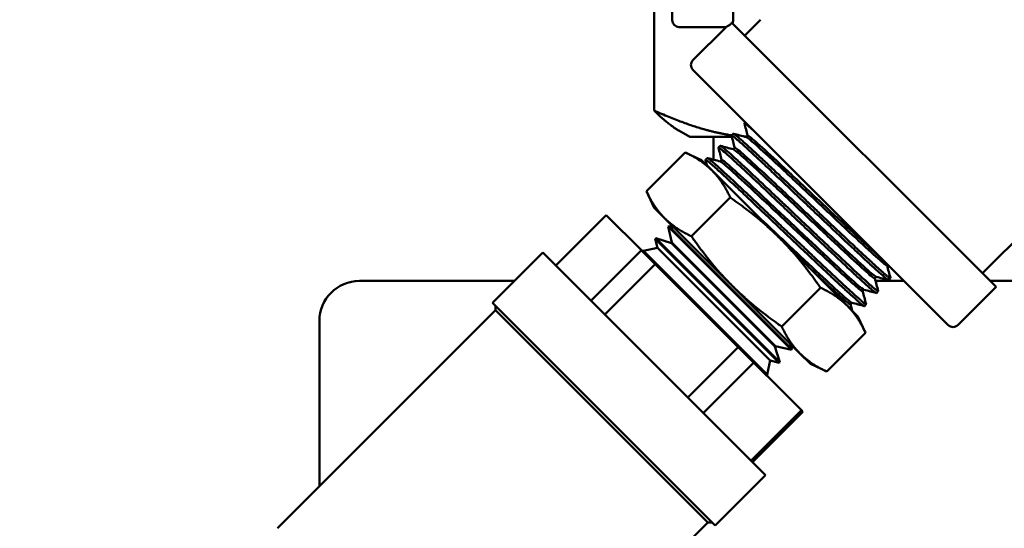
# Model space of a CAD drawing. Header units: inches. Extents: x 0.1 to 33.9, y 0.6 to 21.4.
# Tile 4 of 82: x 7.1 to 10.2, y 3.5 to 5.1. Entities that reach past the tile are written whole.
import ezdxf

# ---------------------------------------------------------------- set-up
doc = ezdxf.new("R2010")
doc.units = ezdxf.units.IN
doc.header["$MEASUREMENT"] = 0
doc.layers.add('Dimension (ANSI)', color=7, linetype='Continuous', lineweight=25)
doc.layers.add('Visible (ANSI)', color=7, linetype='Continuous', lineweight=50)
doc.styles.add('Note Text (ANSI)', font='tahoma.ttf')
doc.dimstyles.new('Default (ANSI)', dxfattribs={"dimtxt": 0.12, "dimasz": 0.098425, "dimexe": 0.125, "dimexo": 0.0625, "dimgap": 0.031496, "dimtad": 0, "dimtih": 1, "dimtoh": 1, "dimrnd": 1e-08, "dimzin": 4, "dimdsep": 46, "dimtxsty": 'Note Text (ANSI)', "dimcen": 0.09, "dimdle": 0.393701, "dimclrd": 256, "dimclre": 256, "dimclrt": 256, "dimadec": 0, "dimazin": 1, "dimtfac": 1, "dimtofl": 0, "dimtmove": 0, "dimatfit": 3, "dimfxl": 1, "dimtolj": 1, "dimtzin": 4, "dimlwd": -1, "dimlwe": -1, "dimarcsym": 0})

# ---------------------------------------------------------------- blocks, each defined once
blk = doc.blocks.new('*D8')
at = {"layer": 'Defpoints', "color": 0, "transparency": 16777216}
for p in [(9.9454, 11.5564), (18.5, 11.5564), (16.9252, 4.5759)]:
    blk.add_point(p, dxfattribs=at)
at = {"layer": 'Dimension (ANSI)', "transparency": 16777216}
for p, q in [((10.0079, 11.5564), (18.625, 11.5564)), ((18.5, 11.4579), (18.5, 8.1604)), ((18.5, 4.6743), (18.5, 7.9719)), ((16.9877, 4.5759), (18.625, 4.5759))]:
    blk.add_line(p, q, dxfattribs=at)
for points in [[(18.4836, 11.4579), (18.5164, 11.4579), (18.5, 11.5564)], [(18.4836, 4.6743), (18.5164, 4.6743), (18.5, 4.5759)]]:
    blk.add_solid(points, dxfattribs=at)
at = {"layer": 'Dimension (ANSI)', "transparency": 16777216, "insert": (18.3463, 8.1289), "char_height": 0.12, "attachment_point": 1, "style": 'Note Text (ANSI)'}
blk.add_mtext('\\A1;6.98', dxfattribs=at)
blk = doc.blocks.new('*D9')
at = {"layer": 'Defpoints', "color": 0, "transparency": 16777216}
for p in [(4.7284, 11.5564), (7.2481, 11.5564), (9.7063, 2.3583)]:
    blk.add_point(p, dxfattribs=at)
at = {"layer": 'Dimension (ANSI)', "transparency": 16777216}
for p, q in [((7.1856, 11.5564), (4.6034, 11.5564)), ((4.7284, 11.4579), (4.7284, 7.0513)), ((4.7284, 2.4567), (4.7284, 6.8633)), ((9.6438, 2.3583), (4.6034, 2.3583))]:
    blk.add_line(p, q, dxfattribs=at)
for points in [[(4.712, 11.4579), (4.7448, 11.4579), (4.7284, 11.5564)], [(4.712, 2.4567), (4.7448, 2.4567), (4.7284, 2.3583)]]:
    blk.add_solid(points, dxfattribs=at)
at = {"layer": 'Dimension (ANSI)', "transparency": 16777216, "insert": (4.5743, 7.0198), "char_height": 0.12, "attachment_point": 1, "style": 'Note Text (ANSI)'}
blk.add_mtext('\\A1;9.20', dxfattribs=at)

msp = doc.modelspace()

# ---------------------------------------------------------------- linework, layer by layer
at = {"layer": 'Visible (ANSI)'}
for p, q in [((9.1619, 5.0746), (9.1619, 6.2011)), ((9.3519, 6.2011), (9.3519, 5.0746)), ((9.1051, 5.1461), (9.1051, 4.7921)), ((10.1302, 4.2838), (10.953, 5.1065)), ((9.3878, 5.0262), (9.4373, 5.0757)), ((9.1836, 5.0529), (9.3296, 5.0529)), ((9.2264, 4.9497), (9.3296, 5.0529)), ((9.3296, 5.0529), (9.3301, 5.0531)), ((10.1727, 4.2413), (9.348, 5.066)), ((10.0229, 4.1224), (9.2264, 4.9189)), ((9.39, 4.7553), (9.387, 4.7525)), ((9.2163, 4.7099), (9.1827, 4.7293)), ((9.2163, 4.7099), (9.3475, 4.7099)), ((9.29, 4.6388), (9.29, 4.7099)), ((9.3522, 4.7198), (9.3465, 4.7145)), ((9.3539, 4.7099), (9.3539, 4.7099)), ((9.39, 4.7099), (9.3933, 4.7099)), ((9.3926, 4.7092), (9.3973, 4.7139)), ((9.3116, 4.6817), (9.306, 4.6764)), ((9.3521, 4.6711), (9.3568, 4.6758)), ((9.202, 4.6613), (9.0809, 4.5403)), ((9.2534, 4.6373), (9.202, 4.6613)), ((9.2711, 4.6437), (9.2655, 4.6383)), ((9.2534, 4.6373), (9.2861, 4.6046)), ((9.27, 4.6208), (9.2654, 4.6378)), ((9.29, 4.6191), (9.29, 4.6191)), ((9.3116, 4.633), (9.3163, 4.6378)), ((9.3783, 4.6138), (9.3782, 4.6138)), ((9.4974, 4.3934), (9.2861, 4.6046)), ((9.1049, 4.4888), (9.0809, 4.5403)), ((9.3428, 4.5205), (9.2218, 4.3995)), ((9.1049, 4.4888), (9.1376, 4.4561)), ((8.7983, 4.3086), (8.9555, 4.4658)), ((8.9555, 4.4658), (9.0654, 4.3558)), ((9.1376, 4.4561), (9.3489, 4.2449)), ((9.1506, 4.4312), (9.1491, 4.4297)), ((9.1491, 4.4297), (9.5338, 4.0451)), ((9.1608, 4.3798), (9.1491, 4.4297)), ((9.1506, 4.4312), (9.5352, 4.0466)), ((9.1677, 4.426), (9.1506, 4.4312)), ((9.1101, 4.3932), (9.1086, 4.3917)), ((9.1086, 4.3917), (9.4957, 4.0046)), ((9.1154, 4.3629), (9.1086, 4.3917)), ((9.1101, 4.3932), (9.4972, 4.0061)), ((9.1593, 4.3783), (9.1101, 4.3932)), ((9.1608, 4.3798), (9.1593, 4.3783)), ((9.1593, 4.3783), (9.4824, 4.0553)), ((9.1608, 4.3798), (9.4838, 4.0568)), ((9.4974, 4.3934), (9.7087, 4.1821)), ((8.7577, 4.3493), (8.6005, 4.1921)), ((8.7577, 4.3493), (9.4533, 3.6537)), ((9.0654, 4.3558), (8.9083, 4.1987)), ((9.0654, 4.3558), (9.1088, 4.3124)), ((9.0682, 4.3535), (9.0678, 4.3534)), ((9.0697, 4.3551), (9.0681, 4.3537)), ((9.0681, 4.3537), (9.4577, 3.9641)), ((9.0682, 4.3535), (9.0681, 4.3537)), ((9.0682, 4.3535), (9.4575, 3.9641)), ((9.0697, 4.3551), (9.4591, 3.9656)), ((9.0724, 4.3543), (9.0697, 4.3551)), ((9.1154, 4.3629), (9.0724, 4.3543)), ((9.4583, 3.9683), (9.0724, 4.3543)), ((9.1154, 4.3629), (9.4669, 4.0113)), ((8.9517, 4.1553), (9.1088, 4.3124)), ((9.1088, 4.3124), (9.368, 4.0533)), ((9.832, 4.3087), (9.8343, 4.311)), ((9.794, 4.2681), (9.7987, 4.2729)), ((8.185, 4.2599), (8.6683, 4.2599)), ((9.3489, 4.2449), (9.5602, 4.0336)), ((9.6736, 4.2588), (9.6735, 4.2588)), ((9.7964, 4.2599), (9.8854, 4.2599)), ((9.8428, 4.2684), (9.8375, 4.2627)), ((10.1541, 4.2599), (10.935, 4.2599)), ((9.6245, 4.2388), (9.5035, 4.1178)), ((9.7559, 4.2276), (9.7607, 4.2324)), ((9.8048, 4.2279), (9.7994, 4.2222)), ((10.0537, 4.1224), (10.1727, 4.2413)), ((8.6005, 4.1921), (9.2962, 3.4965)), ((8.6103, 4.1685), (8.6103, 4.1823)), ((9.7087, 4.1821), (9.7413, 4.1494)), ((9.7179, 4.1871), (9.7226, 4.1919)), ((9.718, 4.1873), (9.7234, 4.1674)), ((9.7667, 4.1874), (9.7614, 4.1817)), ((8.6103, 4.1685), (7.9295, 3.4876)), ((8.6103, 4.1685), (9.2725, 3.5063)), ((8.06, 4.1349), (8.06, 3.6182)), ((9.7413, 4.1494), (9.7653, 4.0979)), ((9.7653, 4.0979), (9.6443, 3.9769)), ((9.5301, 4.0637), (9.5352, 4.0466)), ((9.368, 4.0533), (9.2108, 3.8961)), ((9.368, 4.0533), (9.4159, 4.0053)), ((9.4838, 4.0568), (9.4824, 4.0553)), ((9.4824, 4.0553), (9.4972, 4.0061)), ((9.4838, 4.0568), (9.5338, 4.0451)), ((9.5352, 4.0466), (9.5338, 4.0451)), ((9.5602, 4.0336), (9.5928, 4.0009)), ((9.2588, 3.8482), (9.4159, 4.0053)), ((9.4159, 4.0053), (9.5652, 3.8561)), ((9.4669, 4.0113), (9.4583, 3.9683)), ((9.4669, 4.0113), (9.4957, 4.0046)), ((9.4972, 4.0061), (9.4957, 4.0046)), ((9.5928, 4.0009), (9.6443, 3.9769)), ((9.4591, 3.9656), (9.4577, 3.9641)), ((9.4583, 3.9683), (9.4591, 3.9656)), ((9.4575, 3.9641), (9.4574, 3.9638)), ((9.4575, 3.9641), (9.4577, 3.9641)), ((9.5652, 3.8561), (9.408, 3.6989)), ((9.4126, 3.6943), (9.5698, 3.8515)), ((9.5652, 3.8561), (9.5698, 3.8515)), ((9.4533, 3.6537), (9.2962, 3.4965)), ((9.2725, 3.5063), (9.1574, 3.3912)), ((9.2725, 3.5063), (9.2864, 3.5063))]:
    msp.add_line(p, q, dxfattribs=at)
for centre, radius, start, end in [((9.1836, 5.0746), 0.0218, 180, 270), ((9.3301, 5.0746), 0.0218, 332.4877, 0), ((9.2418, 4.9343), 0.0217, 135, 225), ((8.185, 4.1349), 0.125, 90, 180), ((10.0383, 4.1377), 0.0217, 225, 315)]:
    msp.add_arc(centre, radius, start, end, dxfattribs=at)
for points, knots in [([(9.3301, 5.0531), (9.3304, 5.0532), (9.3309, 5.0534), (9.333, 5.0544), (9.3354, 5.0556), (9.3389, 5.0578), (9.3401, 5.0586), (9.3421, 5.0601), (9.3427, 5.0607), (9.3439, 5.0617), (9.3444, 5.0621), (9.3452, 5.0629), (9.3456, 5.0633), (9.3465, 5.0642), (9.3469, 5.0647), (9.3475, 5.0654), (9.3478, 5.0657), (9.348, 5.066)], [-0.9621321, -0.9621321, -0.9621321, -0.9621321, -0.9285253, -0.9285253, -0.8350731, -0.8350731, -0.8070718, -0.8070718, -0.795642, -0.795642, -0.7886783, -0.7886783, -0.7827037, -0.7827037, -0.7758897, -0.7758897, -0.7704717, -0.7704717, -0.7704717, -0.7704717]), ([(9.4147, 4.7306), (9.4117, 4.7332), (9.409, 4.7357), (9.4065, 4.7378), (9.4005, 4.7431), (9.3958, 4.747), (9.3925, 4.7494), (9.3892, 4.7519), (9.3873, 4.7529), (9.387, 4.7525), (9.3869, 4.7524), (9.3869, 4.7522), (9.3869, 4.752)], [0.58431564, 0.58431564, 0.58431564, 0.58431564, 0.5859375, 0.5859375, 0.5859375, 0.58984375, 0.58984375, 0.58984375, 0.59375, 0.59375, 0.59375, 0.5946401, 0.5946401, 0.5946401, 0.5946401]), ([(9.8375, 4.2627), (9.8372, 4.2624), (9.8362, 4.2629), (9.8346, 4.264), (9.8321, 4.2656), (9.8283, 4.2686), (9.8231, 4.2731), (9.8205, 4.2753), (9.8175, 4.2779), (9.8142, 4.2808), (9.8109, 4.2837), (9.8072, 4.2869), (9.8033, 4.2904), (9.7955, 4.2975), (9.7864, 4.3057), (9.7761, 4.3152), (9.7658, 4.3248), (9.7545, 4.3353), (9.7423, 4.3467), (9.7362, 4.3524), (9.7298, 4.3583), (9.7233, 4.3645), (9.7167, 4.3706), (9.7099, 4.377), (9.703, 4.3835), (9.6891, 4.3966), (9.6748, 4.4102), (9.6599, 4.4242), (9.6451, 4.4383), (9.6296, 4.453), (9.6142, 4.4676), (9.5987, 4.4822), (9.5833, 4.4968), (9.5679, 4.5114), (9.5602, 4.5187), (9.5524, 4.5261), (9.5448, 4.5333), (9.5372, 4.5406), (9.5297, 4.5477), (9.5223, 4.5547), (9.5075, 4.5687), (9.4931, 4.5822), (9.4793, 4.5952), (9.4724, 4.6017), (9.4656, 4.6081), (9.4591, 4.6142), (9.4526, 4.6203), (9.4463, 4.6262), (9.4403, 4.6319), (9.4342, 4.6375), (9.4284, 4.643), (9.4228, 4.6482), (9.4172, 4.6534), (9.4118, 4.6584), (9.4067, 4.6631), (9.3965, 4.6724), (9.3875, 4.6806), (9.3798, 4.6876), (9.3759, 4.691), (9.3723, 4.6942), (9.3691, 4.6971), (9.3658, 4.6999), (9.3629, 4.7025), (9.3603, 4.7046), (9.3552, 4.7089), (9.3515, 4.7118), (9.3492, 4.7134), (9.348, 4.7141), (9.3472, 4.7145), (9.3468, 4.7145), (9.3464, 4.7146), (9.3463, 4.7144), (9.3465, 4.7139)], [0.6574266, 0.6574266, 0.6574266, 0.6574266, 0.66015625, 0.66015625, 0.66015625, 0.6640625, 0.6640625, 0.6640625, 0.66601562, 0.66601562, 0.66601562, 0.66796875, 0.66796875, 0.66796875, 0.671875, 0.671875, 0.671875, 0.67578125, 0.67578125, 0.67578125, 0.67773437, 0.67773437, 0.67773437, 0.6796875, 0.6796875, 0.6796875, 0.68359375, 0.68359375, 0.68359375, 0.6875, 0.6875, 0.6875, 0.69140625, 0.69140625, 0.69140625, 0.69335937, 0.69335937, 0.69335937, 0.6953125, 0.6953125, 0.6953125, 0.69921875, 0.69921875, 0.69921875, 0.70117187, 0.70117187, 0.70117187, 0.703125, 0.703125, 0.703125, 0.70507812, 0.70507812, 0.70507812, 0.70703125, 0.70703125, 0.70703125, 0.7109375, 0.7109375, 0.7109375, 0.71289062, 0.71289062, 0.71289062, 0.71484375, 0.71484375, 0.71484375, 0.71875, 0.71875, 0.71875, 0.72070312, 0.72070312, 0.72070312, 0.72225295, 0.72225295, 0.72225295, 0.72225295]), ([(9.3522, 4.7198), (9.3523, 4.7199), (9.3525, 4.7199), (9.3534, 4.7196), (9.3546, 4.7189), (9.3581, 4.7164), (9.3605, 4.7145), (9.3668, 4.7093), (9.3708, 4.7059), (9.3787, 4.6989), (9.3823, 4.6957), (9.39, 4.6888), (9.3941, 4.6851), (9.403, 4.677), (9.4079, 4.6725), (9.4154, 4.6656), (9.4177, 4.6634), (9.4292, 4.6528), (9.4392, 4.6435), (9.4549, 4.6288), (9.4602, 4.6238), (9.4734, 4.6115), (9.4814, 4.604), (9.4985, 4.5878), (9.5077, 4.5791), (9.5276, 4.5603), (9.5384, 4.5501), (9.5569, 4.5326), (9.5645, 4.5253), (9.5803, 4.5104), (9.5885, 4.5027), (9.6066, 4.4854), (9.6166, 4.4759), (9.6412, 4.4527), (9.6556, 4.439), (9.6752, 4.4205), (9.6805, 4.4155), (9.6933, 4.4034), (9.7007, 4.3964), (9.7167, 4.3813), (9.7251, 4.3734), (9.7452, 4.3545), (9.7564, 4.3441), (9.7711, 4.3305), (9.7752, 4.3267), (9.7847, 4.3179), (9.79, 4.313), (9.8011, 4.3029), (9.8066, 4.2979), (9.8177, 4.288), (9.8229, 4.2835), (9.8296, 4.2777), (9.8318, 4.2759), (9.8355, 4.2729), (9.837, 4.2717), (9.8398, 4.2696), (9.841, 4.2689), (9.8421, 4.2684), (9.8424, 4.2683), (9.8429, 4.2683), (9.843, 4.2685), (9.8429, 4.2689)], [12.359764, 12.359764, 12.359764, 12.359764, 12.399694, 12.399694, 12.497473, 12.497473, 12.601068, 12.601068, 12.716371, 12.716371, 12.797951, 12.797951, 12.875502, 12.875502, 12.958663, 12.958663, 12.99463, 12.99463, 13.134402, 13.134402, 13.202139, 13.202139, 13.298438, 13.298438, 13.402968, 13.402968, 13.520118, 13.520118, 13.601147, 13.601147, 13.686818, 13.686818, 13.791868, 13.791868, 13.946794, 13.946794, 14.006275, 14.006275, 14.091253, 14.091253, 14.19388, 14.19388, 14.344777, 14.344777, 14.406185, 14.406185, 14.493974, 14.493974, 14.602366, 14.602366, 14.731665, 14.731665, 14.804127, 14.804127, 14.874263, 14.874263, 14.959481, 14.959481, 14.995517, 14.995517, 15.059323, 15.059323, 15.059323, 15.059323]), ([(9.832, 4.3087), (9.8315, 4.3081), (9.8287, 4.3099), (9.8142, 4.3213), (9.7971, 4.3365), (9.751, 4.3787), (9.722, 4.4057), (9.6582, 4.4655), (9.6234, 4.4983), (9.5556, 4.5622), (9.5225, 4.5933), (9.4651, 4.6468), (9.4407, 4.6692), (9.4061, 4.6999), (9.3957, 4.7083), (9.393, 4.7091)], [0.60512977, 0.60512977, 0.60512977, 0.60512977, 0.609375, 0.609375, 0.6171875, 0.6171875, 0.625, 0.625, 0.6328125, 0.6328125, 0.640625, 0.640625, 0.6484375, 0.6484375, 0.65615233, 0.65615233, 0.65615233, 0.65615233]), ([(9.8163, 4.329), (9.8068, 4.3372), (9.7941, 4.3486), (9.7559, 4.3836), (9.7269, 4.4106), (9.6631, 4.4704), (9.6284, 4.5032), (9.5605, 4.5671), (9.5274, 4.5982), (9.47, 4.6517), (9.4456, 4.6741), (9.4108, 4.705), (9.4003, 4.7135), (9.3976, 4.714), (9.3974, 4.714), (9.3973, 4.7139)], [0.6120332, 0.6120332, 0.6120332, 0.6120332, 0.6171875, 0.6171875, 0.625, 0.625, 0.6328125, 0.6328125, 0.640625, 0.640625, 0.6484375, 0.6484375, 0.65625, 0.65625, 0.65699009, 0.65699009, 0.65699009, 0.65699009]), ([(9.7994, 4.2222), (9.7991, 4.2218), (9.7975, 4.2227), (9.7945, 4.2249), (9.7914, 4.2273), (9.7869, 4.231), (9.781, 4.236), (9.7781, 4.2385), (9.7748, 4.2414), (9.7712, 4.2446), (9.7676, 4.2478), (9.7636, 4.2514), (9.7594, 4.2552), (9.7509, 4.2629), (9.7413, 4.2717), (9.7306, 4.2816), (9.7199, 4.2915), (9.708, 4.3026), (9.6954, 4.3144), (9.6828, 4.3263), (9.6694, 4.3388), (9.6553, 4.3522), (9.6483, 4.3588), (9.641, 4.3657), (9.6336, 4.3726), (9.6263, 4.3796), (9.6189, 4.3866), (9.6114, 4.3937), (9.5964, 4.4079), (9.5811, 4.4223), (9.5655, 4.4371), (9.5499, 4.4519), (9.5345, 4.4666), (9.5192, 4.4811), (9.5115, 4.4884), (9.504, 4.4955), (9.4964, 4.5027), (9.4888, 4.5098), (9.4813, 4.517), (9.4739, 4.5239), (9.4592, 4.5379), (9.4451, 4.5512), (9.4317, 4.5638), (9.4182, 4.5765), (9.4053, 4.5886), (9.3935, 4.5996), (9.3817, 4.6106), (9.3709, 4.6206), (9.3612, 4.6296), (9.3563, 4.6341), (9.3516, 4.6383), (9.3473, 4.6422), (9.343, 4.6461), (9.3391, 4.6497), (9.3354, 4.6529), (9.3281, 4.6594), (9.3221, 4.6646), (9.3174, 4.6685), (9.3151, 4.6705), (9.3131, 4.6721), (9.3115, 4.6733), (9.3098, 4.6745), (9.3086, 4.6754), (9.3077, 4.6759), (9.3067, 4.6764), (9.3062, 4.6766), (9.306, 4.6764), (9.3059, 4.6763), (9.3059, 4.6761), (9.3059, 4.6759)], [0.78536552, 0.78536552, 0.78536552, 0.78536552, 0.7890625, 0.7890625, 0.7890625, 0.79296875, 0.79296875, 0.79296875, 0.79492187, 0.79492187, 0.79492187, 0.796875, 0.796875, 0.796875, 0.80078125, 0.80078125, 0.80078125, 0.8046875, 0.8046875, 0.8046875, 0.80859375, 0.80859375, 0.80859375, 0.81054687, 0.81054687, 0.81054687, 0.8125, 0.8125, 0.8125, 0.81640625, 0.81640625, 0.81640625, 0.8203125, 0.8203125, 0.8203125, 0.82226562, 0.82226562, 0.82226562, 0.82421875, 0.82421875, 0.82421875, 0.828125, 0.828125, 0.828125, 0.83203125, 0.83203125, 0.83203125, 0.8359375, 0.8359375, 0.8359375, 0.83789062, 0.83789062, 0.83789062, 0.83984375, 0.83984375, 0.83984375, 0.84375, 0.84375, 0.84375, 0.84570312, 0.84570312, 0.84570312, 0.84765625, 0.84765625, 0.84765625, 0.84960937, 0.84960937, 0.84960937, 0.85055922, 0.85055922, 0.85055922, 0.85055922]), ([(9.3116, 4.6817), (9.3118, 4.6819), (9.3123, 4.6818), (9.3139, 4.681), (9.315, 4.6802), (9.3181, 4.6779), (9.3201, 4.6763), (9.3255, 4.6719), (9.329, 4.6689), (9.3392, 4.66), (9.3465, 4.6534), (9.3582, 4.6428), (9.3615, 4.6398), (9.37, 4.632), (9.3754, 4.6271), (9.3862, 4.617), (9.3916, 4.612), (9.4028, 4.6016), (9.4086, 4.5962), (9.4267, 4.5792), (9.4396, 4.5671), (9.4596, 4.5482), (9.4663, 4.5419), (9.4806, 4.5284), (9.4882, 4.5212), (9.4992, 4.5107), (9.5025, 4.5076), (9.5194, 4.4916), (9.5331, 4.4786), (9.5531, 4.4597), (9.5592, 4.4538), (9.5744, 4.4394), (9.5834, 4.4309), (9.6017, 4.4135), (9.611, 4.4047), (9.633, 4.3839), (9.6456, 4.372), (9.6636, 4.355), (9.6695, 4.3495), (9.6838, 4.336), (9.6921, 4.3282), (9.7078, 4.3134), (9.7153, 4.3064), (9.7313, 4.2916), (9.7395, 4.284), (9.7516, 4.2728), (9.756, 4.2688), (9.7647, 4.2609), (9.769, 4.257), (9.7779, 4.249), (9.7824, 4.2451), (9.7918, 4.2369), (9.7962, 4.2333), (9.8005, 4.2301), (9.8015, 4.2294), (9.8033, 4.2282), (9.804, 4.2279), (9.8048, 4.2278), (9.8049, 4.228), (9.8048, 4.2284)], [7.018026, 7.018026, 7.018026, 7.018026, 7.090165, 7.090165, 7.168867, 7.168867, 7.254872, 7.254872, 7.360085, 7.360085, 7.517808, 7.517808, 7.576362, 7.576362, 7.661863, 7.661863, 7.740023, 7.740023, 7.817491, 7.817491, 7.974416, 7.974416, 8.050356, 8.050356, 8.134141, 8.134141, 8.170121, 8.170121, 8.315186, 8.315186, 8.380086, 8.380086, 8.47482, 8.47482, 8.574442, 8.574442, 8.713499, 8.713499, 8.781995, 8.781995, 8.88407, 8.88407, 8.984754, 8.984754, 9.108437, 9.108437, 9.183581, 9.183581, 9.268013, 9.268013, 9.375327, 9.375327, 9.528903, 9.528903, 9.589268, 9.589268, 9.663359, 9.663359, 9.729949, 9.729949, 9.729949, 9.729949]), ([(9.7983, 4.273), (9.7979, 4.2731), (9.7973, 4.2734), (9.7913, 4.2771), (9.7782, 4.2882), (9.7387, 4.3238), (9.7124, 4.3482), (9.6519, 4.4047), (9.6179, 4.4367), (9.5493, 4.5014), (9.5148, 4.5339), (9.4527, 4.592), (9.4252, 4.6176), (9.3828, 4.656), (9.3681, 4.6688), (9.3587, 4.6755), (9.3572, 4.6762), (9.3568, 4.6758)], [0.70972708, 0.70972708, 0.70972708, 0.70972708, 0.7109375, 0.7109375, 0.71875, 0.71875, 0.7265625, 0.7265625, 0.734375, 0.734375, 0.7421875, 0.7421875, 0.75, 0.75, 0.7578125, 0.7578125, 0.76072581, 0.76072581, 0.76072581, 0.76072581]), ([(9.2711, 4.6437), (9.2712, 4.6437), (9.2713, 4.6437), (9.2715, 4.6438), (9.2717, 4.6437), (9.2733, 4.643), (9.2757, 4.6413), (9.2809, 4.6372), (9.2826, 4.6358), (9.2876, 4.6316), (9.291, 4.6287), (9.2991, 4.6215), (9.304, 4.6171), (9.3159, 4.6064), (9.3232, 4.5997), (9.3357, 4.5882), (9.3404, 4.5838), (9.3525, 4.5726), (9.36, 4.5656), (9.3754, 4.5512), (9.3833, 4.5438), (9.4011, 4.5271), (9.4111, 4.5176), (9.4285, 4.5012), (9.4357, 4.4944), (9.4495, 4.4813), (9.456, 4.4752), (9.4748, 4.4574), (9.4871, 4.4457), (9.5121, 4.422), (9.5246, 4.4101), (9.544, 4.3918), (9.5508, 4.3853), (9.5637, 4.3731), (9.5697, 4.3674), (9.5838, 4.354), (9.592, 4.3462), (9.6033, 4.3356), (9.6065, 4.3325), (9.6173, 4.3223), (9.6247, 4.3153), (9.6412, 4.2998), (9.6501, 4.2914), (9.6602, 4.282), (9.6616, 4.2806), (9.6712, 4.2716), (9.6791, 4.2643), (9.6935, 4.2508), (9.7002, 4.2446), (9.7138, 4.2321), (9.7205, 4.226), (9.7308, 4.2167), (9.7347, 4.2132), (9.7429, 4.2059), (9.7471, 4.2022), (9.754, 4.1963), (9.7569, 4.1939), (9.7619, 4.1899), (9.7639, 4.1885), (9.7661, 4.1873), (9.7666, 4.1872), (9.7668, 4.1875), (9.7668, 4.1877), (9.7668, 4.1879)], [1.649961, 1.649961, 1.649961, 1.649961, 1.668931, 1.668931, 1.704909, 1.704909, 1.852749, 1.852749, 1.916514, 1.916514, 2.012158, 2.012158, 2.117887, 2.117887, 2.246658, 2.246658, 2.319759, 2.319759, 2.424176, 2.424176, 2.524454, 2.524454, 2.642284, 2.642284, 2.723373, 2.723373, 2.794436, 2.794436, 2.92572, 2.92572, 3.056986, 3.056986, 3.129645, 3.129645, 3.193676, 3.193676, 3.282722, 3.282722, 3.318981, 3.318981, 3.404607, 3.404607, 3.513542, 3.513542, 3.532203, 3.532203, 3.637961, 3.637961, 3.73859, 3.73859, 3.856175, 3.856175, 3.936849, 3.936849, 4.04241, 4.04241, 4.143037, 4.143037, 4.259968, 4.259968, 4.341461, 4.341461, 4.375082, 4.375082, 4.375082, 4.375082]), ([(9.794, 4.2681), (9.7937, 4.2679), (9.7929, 4.2682), (9.7864, 4.2722), (9.7733, 4.2833), (9.7338, 4.3189), (9.7075, 4.3432), (9.647, 4.3998), (9.613, 4.4318), (9.5444, 4.4965), (9.5099, 4.529), (9.4478, 4.5871), (9.4203, 4.6127), (9.3779, 4.6511), (9.3632, 4.6639), (9.3545, 4.67), (9.3532, 4.6708), (9.3525, 4.671)], [0.7088805, 0.7088805, 0.7088805, 0.7088805, 0.7109375, 0.7109375, 0.71875, 0.71875, 0.7265625, 0.7265625, 0.734375, 0.734375, 0.7421875, 0.7421875, 0.75, 0.75, 0.7578125, 0.7578125, 0.75987667, 0.75987667, 0.75987667, 0.75987667]), ([(9.7614, 4.1817), (9.7614, 4.1817), (9.7614, 4.1817), (9.7614, 4.1817), (9.7611, 4.1815), (9.7605, 4.1817), (9.7596, 4.1823), (9.7586, 4.1828), (9.7573, 4.1838), (9.7556, 4.185), (9.7523, 4.1876), (9.7475, 4.1915), (9.7415, 4.1968), (9.7354, 4.202), (9.7279, 4.2088), (9.7193, 4.2166), (9.7107, 4.2244), (9.701, 4.2333), (9.6901, 4.2434), (9.6846, 4.2485), (9.6789, 4.2538), (9.6729, 4.2594), (9.667, 4.2649), (9.6609, 4.2707), (9.6545, 4.2766), (9.6419, 4.2885), (9.6284, 4.3012), (9.6141, 4.3146), (9.5998, 4.3281), (9.5852, 4.342), (9.5702, 4.3562), (9.5627, 4.3633), (9.5551, 4.3705), (9.5474, 4.3778), (9.5397, 4.3851), (9.5319, 4.3925), (9.5241, 4.3999), (9.5086, 4.4146), (9.4932, 4.4292), (9.4779, 4.4437), (9.4626, 4.4582), (9.4473, 4.4727), (9.4327, 4.4865), (9.4181, 4.5004), (9.4041, 4.5136), (9.3906, 4.5263), (9.3839, 4.5326), (9.3773, 4.5388), (9.3709, 4.5448), (9.3645, 4.5507), (9.3584, 4.5564), (9.3526, 4.5619), (9.3408, 4.5729), (9.3301, 4.5828), (9.3203, 4.5918), (9.3155, 4.5963), (9.3108, 4.6005), (9.3066, 4.6043), (9.3023, 4.6082), (9.2984, 4.6118), (9.2947, 4.615), (9.2911, 4.6182), (9.2878, 4.6211), (9.2848, 4.6237), (9.2818, 4.6263), (9.2791, 4.6286), (9.2768, 4.6306), (9.2722, 4.6344), (9.269, 4.6368), (9.2671, 4.6379), (9.2662, 4.6384), (9.2657, 4.6385), (9.2655, 4.6383), (9.2654, 4.6382), (9.2654, 4.6381), (9.2654, 4.6378)], [0.9139361, 0.9139361, 0.9139361, 0.9139361, 0.9140625, 0.9140625, 0.9140625, 0.91601562, 0.91601562, 0.91601562, 0.91796875, 0.91796875, 0.91796875, 0.921875, 0.921875, 0.921875, 0.92578125, 0.92578125, 0.92578125, 0.9296875, 0.9296875, 0.9296875, 0.93164062, 0.93164062, 0.93164062, 0.93359375, 0.93359375, 0.93359375, 0.9375, 0.9375, 0.9375, 0.94140625, 0.94140625, 0.94140625, 0.94335937, 0.94335937, 0.94335937, 0.9453125, 0.9453125, 0.9453125, 0.94921875, 0.94921875, 0.94921875, 0.953125, 0.953125, 0.953125, 0.95703125, 0.95703125, 0.95703125, 0.95898437, 0.95898437, 0.95898437, 0.9609375, 0.9609375, 0.9609375, 0.96484375, 0.96484375, 0.96484375, 0.96679687, 0.96679687, 0.96679687, 0.96875, 0.96875, 0.96875, 0.97070312, 0.97070312, 0.97070312, 0.97265625, 0.97265625, 0.97265625, 0.9765625, 0.9765625, 0.9765625, 0.97851562, 0.97851562, 0.97851562, 0.97943582, 0.97943582, 0.97943582, 0.97943582]), ([(9.7559, 4.2276), (9.755, 4.2267), (9.7461, 4.2335), (9.7142, 4.2615), (9.691, 4.2828), (9.6349, 4.3349), (9.6021, 4.3657), (9.534, 4.43), (9.4987, 4.4633), (9.433, 4.5251), (9.4026, 4.5534), (9.3534, 4.5987), (9.3345, 4.6156), (9.3173, 4.6298), (9.3135, 4.6325), (9.312, 4.6329)], [0.81259984, 0.81259984, 0.81259984, 0.81259984, 0.8203125, 0.8203125, 0.828125, 0.828125, 0.8359375, 0.8359375, 0.84375, 0.84375, 0.8515625, 0.8515625, 0.859375, 0.859375, 0.86363239, 0.86363239, 0.86363239, 0.86363239]), ([(9.7603, 4.2325), (9.7579, 4.2331), (9.7493, 4.2399), (9.7191, 4.2664), (9.6959, 4.2877), (9.6398, 4.3398), (9.607, 4.3707), (9.5389, 4.4349), (9.5036, 4.4682), (9.4379, 4.53), (9.4075, 4.5583), (9.3583, 4.6036), (9.3395, 4.6205), (9.321, 4.6357), (9.317, 4.6384), (9.3163, 4.6378)], [0.81343214, 0.81343214, 0.81343214, 0.81343214, 0.8203125, 0.8203125, 0.828125, 0.828125, 0.8359375, 0.8359375, 0.84375, 0.84375, 0.8515625, 0.8515625, 0.859375, 0.859375, 0.86447882, 0.86447882, 0.86447882, 0.86447882]), ([(9.7222, 4.192), (9.7206, 4.1924), (9.7161, 4.1957), (9.6967, 4.2119), (9.677, 4.2297), (9.6263, 4.2764), (9.5954, 4.3054), (9.5288, 4.368), (9.4932, 4.4016), (9.4468, 4.4454), (9.4347, 4.4568), (9.4229, 4.4679)], [0.91716589, 0.91716589, 0.91716589, 0.91716589, 0.921875, 0.921875, 0.9296875, 0.9296875, 0.9375, 0.9375, 0.9453125, 0.9453125, 0.94813278, 0.94813278, 0.94813278, 0.94813278]), ([(9.7179, 4.1871), (9.7172, 4.1864), (9.7125, 4.1897), (9.6918, 4.207), (9.6721, 4.2248), (9.629, 4.2645), (9.6084, 4.2837), (9.5863, 4.3045)], [0.91632342, 0.91632342, 0.91632342, 0.91632342, 0.921875, 0.921875, 0.9296875, 0.9296875, 0.93516598, 0.93516598, 0.93516598, 0.93516598])]:
    msp.add_open_spline(points, degree=3, knots=knots, dxfattribs=at)
for points, weights in [([(9.347, 4.7149), (9.2453, 4.7293), (9.1051, 4.7921)], [3.88066461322, 3.74734751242, 3.25596932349]), ([(9.1827, 4.7293), (9.1488, 4.7488), (9.1051, 4.7921)], [2.09587643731, 2.00175261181, 1.82109145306]), ([(9.3939, 4.7105), (9.39, 4.7107), (9.386, 4.7109)], [3.92434972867, 3.92244974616, 3.91994334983]), ([(9.202, 4.6613), (9.2534, 4.6373), (9.2861, 4.6046)], [1.84986687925, 1.99295458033, 1.99295458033]), ([(9.2861, 4.6046), (9.3188, 4.5719), (9.3428, 4.5205)], [1.99295458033, 1.99295458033, 1.84986687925]), ([(9.0809, 4.5403), (9.1049, 4.4888), (9.1376, 4.4561)], [1.84986687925, 1.99295458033, 1.99295458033]), ([(9.3428, 4.5205), (9.432, 4.4587), (9.4974, 4.3934)], [1.84986687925, 1.99295458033, 1.99295458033]), ([(9.1376, 4.4561), (9.1703, 4.4235), (9.2218, 4.3995)], [1.99295458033, 1.99295458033, 1.84986687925]), ([(9.2218, 4.3995), (9.2835, 4.3102), (9.3489, 4.2449)], [1.84986687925, 1.99295458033, 1.99295458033]), ([(9.4974, 4.3934), (9.5627, 4.328), (9.6245, 4.2388)], [1.99295458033, 1.99295458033, 1.84986687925]), ([(9.3489, 4.2449), (9.4143, 4.1795), (9.5035, 4.1178)], [1.99295458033, 1.99295458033, 1.84986687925]), ([(9.6245, 4.2388), (9.676, 4.2148), (9.7087, 4.1821)], [1.84986687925, 1.99295458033, 1.99295458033]), ([(9.7087, 4.1821), (9.7413, 4.1494), (9.7653, 4.0979)], [1.99295458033, 1.99295458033, 1.84986687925]), ([(9.5602, 4.0336), (9.5275, 4.0663), (9.5035, 4.1178)], [1.99295458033, 1.99295458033, 1.84986687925]), ([(9.6443, 3.9769), (9.5928, 4.0009), (9.5602, 4.0336)], [1.84986687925, 1.99295458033, 1.99295458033])]:
    msp.add_rational_spline(points, weights, degree=2, dxfattribs=at)
for points in [[(9.3972, 4.7138), (9.3938, 4.7265), (9.3904, 4.7393), (9.3869, 4.752)], [(9.3567, 4.6757), (9.3533, 4.6884), (9.3499, 4.7012), (9.3465, 4.7139)], [(9.3527, 4.7198), (9.3661, 4.7162), (9.3796, 4.7127), (9.393, 4.7091)], [(9.3162, 4.6376), (9.3128, 4.6504), (9.3094, 4.6631), (9.3059, 4.6759)], [(9.3122, 4.6818), (9.3256, 4.6782), (9.3391, 4.6746), (9.3525, 4.671)], [(9.2717, 4.6437), (9.2851, 4.6401), (9.2986, 4.6365), (9.312, 4.6329)], [(9.8322, 4.3088), (9.8358, 4.2955), (9.8393, 4.2822), (9.8429, 4.2689)], [(9.8369, 4.2627), (9.824, 4.2661), (9.8112, 4.2696), (9.7983, 4.273)], [(9.6779, 4.2548), (9.6779, 4.2548), (9.6779, 4.2548), (9.6779, 4.2547)], [(9.7941, 4.2683), (9.7977, 4.255), (9.8013, 4.2417), (9.8048, 4.2284)], [(9.7561, 4.2278), (9.7597, 4.2145), (9.7632, 4.2012), (9.7668, 4.1879)], [(9.7989, 4.2222), (9.786, 4.2256), (9.7731, 4.2291), (9.7603, 4.2325)], [(9.7609, 4.1817), (9.748, 4.1851), (9.7351, 4.1886), (9.7222, 4.192)]]:
    msp.add_open_spline(points, degree=3, dxfattribs=at)

# ---------------------------------------------------------------- dimensions: what is measured, and where the dimension line sits
at = {"layer": 'Dimension (ANSI)'}
for base, p1, p2, picture, middle in [((4.7284, 11.5564), (9.7063, 2.3583), (7.2481, 11.5564), '*D9', (4.7284, 6.9573)), ((18.5, 11.5564), (16.9252, 4.5759), (9.9454, 11.5564), '*D8', (18.5, 8.0661))]:
    dim = msp.add_linear_dim(base=base, p1=p1, p2=p2, angle=90, dimstyle='Default (ANSI)', override={"dimgap": 0.031496, "dimdec": 2, "dimtol": 0, "dimlim": 0, "dimtp": 0, "dimtm": 0, "dimtdec": 2, "dimatfit": 1}, dxfattribs=at)
    dim.commit()
    dim.dimension.update_dxf_attribs({"geometry": picture, "text_midpoint": middle, "dimtype": 160})

doc.saveas('drawing.dxf')
